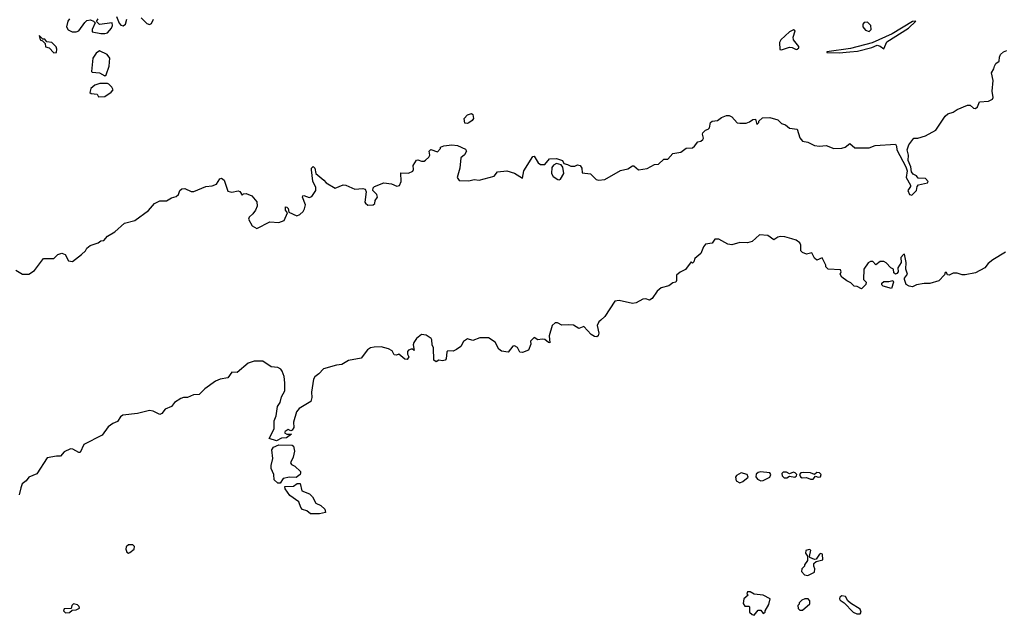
# Model space of a CAD drawing. Extents: x 2380107 to 2585170, y 384273 to 546161.
# Tile 183 of 256: x 2555024 to 2562546, y 418940 to 423490. Entities that reach past the tile are written whole.
import ezdxf

# ---------------------------------------------------------------- set-up
doc = ezdxf.new("R2010")
doc.units = 0

msp = doc.modelspace()

# ---------------------------------------------------------------- linework, layer by layer
at = {"layer": '0CON05XD'}
for points in [[(2555405, 423497.5), (2555391.7, 423478.3), (2555382.5, 423435), (2555395, 423412.5), (2555425, 423396.7), (2555455, 423396.2), (2555475.8, 423404.2), (2555521.3, 423468.7), (2555537.1, 423482.9), (2555565, 423488.8), (2555588.8, 423478.8), (2555600, 423465), (2555576.7, 423415), (2555577, 423397), (2555645, 423383.8), (2555675, 423383.3), (2555695, 423390), (2555726.7, 423425), (2555732.5, 423445), (2555730, 423465), (2555635, 423453.8), (2555610, 423475), (2555623.6, 423496.4)], [(2555765, 423513.3), (2555783.9, 423463.9), (2555797, 423447), (2555815, 423442.5), (2555832.5, 423455), (2555843.3, 423495)], [(2555953, 423503), (2555995, 423460), (2556017, 423453), (2556030, 423460), (2556047, 423493)], [(2561285, 423236.7), (2561365, 423243.3), (2561425, 423250.6), (2561535, 423278.1), (2561575, 423294.3), (2561597.9, 423287.9), (2561625, 423267.5), (2561649.1, 423320.9), (2561813.8, 423425), (2561870, 423480), (2561844.1, 423475.9), (2561688.3, 423381.7), (2561536.7, 423313.3), (2561370.9, 423269.1), (2561190, 423245), (2561190, 423240), (2561285, 423236.7)], [(2561515, 423400), (2561529.4, 423415), (2561526.2, 423446.2), (2561500.7, 423470.7), (2561475, 423467.8), (2561464.5, 423455), (2561465.5, 423435), (2561485, 423410.8), (2561515, 423400)], [(2555285, 423237.5), (2555305, 423240), (2555307.5, 423265), (2555301.7, 423281.7), (2555270, 423315), (2555231.7, 423321.7), (2555215, 423340), (2555201.7, 423341.7), (2555171.7, 423368.3), (2555180, 423335), (2555198.3, 423328.3), (2555218.3, 423308.3), (2555221.7, 423281.7), (2555250, 423275), (2555285, 423237.5)], [(2560845, 423260), (2560905, 423280), (2560925, 423276.9), (2560955, 423261.4), (2560965, 423264.2), (2560975.5, 423274.5), (2560975.6, 423285), (2560936, 423335), (2560932.7, 423357.3), (2560947.5, 423405), (2560935, 423412.5), (2560905, 423396.2), (2560840, 423335), (2560830, 423315), (2560832.5, 423262.5), (2560845, 423260)], [(2555675, 423060), (2555685, 423070), (2555707.5, 423135), (2555713.8, 423195), (2555693.6, 423223.6), (2555635, 423252.5), (2555607.5, 423235), (2555582.5, 423195), (2555572.5, 423095), (2555578.3, 423088.3), (2555633.9, 423083.9), (2555675, 423060)], [(2557346.7, 422265), (2557365, 422243.3), (2557435, 422202.5), (2557495, 422227.8), (2557515.5, 422225.5), (2557585, 422194.2), (2557645, 422200), (2557662.5, 422195), (2557671.2, 422175), (2557661.2, 422095), (2557665, 422087.5), (2557685, 422073.8), (2557725, 422076.7), (2557736.2, 422085), (2557740, 422110), (2557757.5, 422135), (2557752.5, 422155), (2557722.5, 422185), (2557723.3, 422205), (2557733.9, 422216.1), (2557806.4, 422243.6), (2557865, 422236.2), (2557905, 422217.5), (2557925, 422222.5), (2557938, 422255), (2557935, 422320), (2557995, 422318.8), (2558028, 422332), (2558033.3, 422345), (2558030, 422375), (2558055, 422416.7), (2558065, 422420), (2558095, 422410), (2558115, 422410), (2558125, 422416.7), (2558150.7, 422439.3), (2558157.5, 422455), (2558152.5, 422485), (2558165, 422497.5), (2558215, 422480), (2558240, 422505), (2558240, 422515), (2558265, 422527.5), (2558325, 422533.3), (2558367.7, 422527.7), (2558430, 422500), (2558437.5, 422485), (2558423, 422457), (2558393.8, 422435), (2558385.8, 422355), (2558366.7, 422285), (2558381.7, 422261.7), (2558455, 422260), (2558495, 422270), (2558535, 422263.8), (2558649.2, 422295), (2558675, 422326.7), (2558745, 422334.4), (2558805, 422316.9), (2558865, 422280), (2558875.8, 422335), (2558943.9, 422446.1), (2558955, 422447.5), (2558985.5, 422395.5), (2559003, 422383), (2559035.7, 422384.3), (2559072.3, 422427.7), (2559125, 422430), (2559170, 422415), (2559181.7, 422391.7), (2559210, 422385), (2559235, 422370), (2559265, 422370), (2559285, 422380), (2559305, 422376.7), (2559317.5, 422355), (2559321.2, 422321.2), (2559385, 422312), (2559429.1, 422269.1), (2559445, 422264.5), (2559495, 422270), (2559615, 422338.1), (2559669.7, 422350.3), (2559705, 422373.3), (2559715, 422373.3), (2559751.9, 422341.9), (2559817.6, 422352.4), (2559875, 422383.3), (2559905, 422387.5), (2559945, 422423.3), (2559975, 422424), (2560015, 422468), (2560075, 422477.5), (2560115, 422507.5), (2560165, 422510), (2560180, 422525), (2560204.2, 422555.8), (2560227.9, 422562.1), (2560244.2, 422575), (2560248.1, 422585), (2560240, 422615), (2560243.8, 422625), (2560262.7, 422647.3), (2560285, 422654), (2560293.8, 422665), (2560301.2, 422705), (2560315, 422714), (2560355, 422720), (2560385, 422742.5), (2560425, 422757.5), (2560445, 422757.5), (2560465, 422746.7), (2560505, 422703.3), (2560525, 422698.8), (2560575, 422700), (2560600.7, 422709.3), (2560625, 422727.5), (2560645, 422730), (2560655, 422690), (2560670, 422705), (2560670, 422715), (2560699.3, 422740.7), (2560753.9, 422743.9), (2560815, 422725.8), (2560845, 422696.7), (2560875, 422686), (2560905, 422661.2), (2560965, 422652.5), (2560985, 422587.5), (2561005, 422563.3), (2561045, 422553.8), (2561095, 422528), (2561135, 422523.8), (2561185, 422528), (2561245, 422505.6), (2561305, 422508.6), (2561330, 422515), (2561365, 422543.3), (2561405, 422512), (2561515, 422510), (2561560.4, 422529.5), (2561715, 422538.8), (2561723.8, 422525), (2561725.7, 422495), (2561793.5, 422365), (2561803.5, 422335), (2561795.8, 422285), (2561830.8, 422225), (2561830.8, 422215), (2561808, 422185), (2561822, 422155), (2561839.4, 422150.6), (2561875.4, 422184.6), (2561880, 422215), (2561891.7, 422228.3), (2561958.8, 422245), (2561963.8, 422255), (2561945, 422277.5), (2561888.6, 422278.6), (2561875, 422298), (2561851.2, 422311.2), (2561838.3, 422328.3), (2561832.9, 422365), (2561811.2, 422415), (2561813.1, 422455), (2561804.4, 422495), (2561816.6, 422533.4), (2561855, 422584), (2561885, 422585.8), (2561945, 422602), (2562023.3, 422645), (2562095, 422753.3), (2562115, 422772), (2562155, 422782.5), (2562187, 422803), (2562265, 422836.7), (2562285, 422837.5), (2562310, 422815), (2562325, 422812.5), (2562342.5, 422825), (2562356.4, 422863.6), (2562425, 422868.8), (2562455, 422883.3), (2562461.2, 422895), (2562452.5, 422945), (2562460, 423025), (2562447.5, 423085), (2562467.5, 423115), (2562472.5, 423135), (2562482.5, 423155), (2562506.1, 423173.9), (2562508.8, 423205), (2562518, 423225), (2562540, 423245), (2562565, 423254.4)], [(2555625, 422900), (2555675, 422902.5), (2555723, 422937), (2555737.5, 422955), (2555727.5, 422975), (2555705, 422997.5), (2555695, 423002.5), (2555637, 423003), (2555599.3, 422990.7), (2555567.5, 422965), (2555560, 422935), (2555570, 422925), (2555615, 422920), (2555625, 422900)], [(2558445, 422697.5), (2558425, 422700), (2558420, 422735), (2558445, 422763.8), (2558475, 422773.3), (2558486.7, 422765), (2558490, 422735), (2558480, 422720), (2558455, 422703.3), (2558445, 422697.5)], [(2554995, 421577.1), (2555045, 421545.7), (2555095, 421546), (2555137.1, 421575), (2555205, 421666.2), (2555285, 421666.7), (2555315, 421697.5), (2555345, 421706.7), (2555371.2, 421695), (2555397.7, 421647.7), (2555427.3, 421642.7), (2555497.5, 421695), (2555526.7, 421725), (2555537.5, 421745), (2555562.5, 421765), (2555623.9, 421786.1), (2555645, 421800), (2555667, 421803), (2555695, 421837.5), (2555751.3, 421868.7), (2555825, 421935.8), (2555905, 421956.7), (2556007.7, 422032.3), (2556054.6, 422085.5), (2556095, 422105.6), (2556145, 422105.8), (2556185, 422128.8), (2556219.7, 422140.3), (2556236.7, 422155), (2556247.5, 422185), (2556261.7, 422198.3), (2556285, 422200), (2556335, 422178.8), (2556355, 422178), (2556445, 422216.2), (2556495, 422220), (2556526.9, 422233.1), (2556552.5, 422275), (2556565, 422280), (2556586.7, 422265), (2556615, 422180), (2556645, 422172.5), (2556693, 422183), (2556706.4, 422176.4), (2556725, 422150), (2556735, 422160), (2556755, 422162.5), (2556796.7, 422145), (2556835, 422097.5), (2556838.8, 422065), (2556826, 422035), (2556805, 422006), (2556777.7, 421982.3), (2556772, 421965), (2556800, 421915), (2556835, 421895.7), (2556934, 421946), (2557005, 421940.5), (2557044, 421955), (2557070, 422015), (2557054.2, 422035), (2557055, 422060), (2557065, 422058.8), (2557075, 422047.5), (2557080, 422020), (2557142.1, 421992.1), (2557165, 422000.8), (2557190.8, 422025), (2557201.1, 422045), (2557206.4, 422076.4), (2557184.2, 422135), (2557186.7, 422143.3), (2557195, 422146.2), (2557235, 422132.9), (2557255, 422139.2), (2557286, 422185), (2557287.3, 422207.3), (2557264.2, 422255.8), (2557252.3, 422342.3), (2557254, 422356), (2557265, 422367.5), (2557280, 422355), (2557287.5, 422315), (2557346.7, 422265)], [(2559145, 422266.7), (2559155, 422272.5), (2559180, 422315), (2559174.2, 422364.2), (2559161.2, 422381.2), (2559125, 422392), (2559101.1, 422378.9), (2559089.2, 422360.8), (2559086.9, 422315), (2559100.9, 422290.9), (2559135, 422270), (2559145, 422266.7)], [(2562555, 421713.3), (2562457.5, 421655), (2562422.3, 421627.7), (2562396.7, 421595), (2562326.7, 421555), (2562248.1, 421541.9), (2562225, 421540.8), (2562185, 421554), (2562156.2, 421553.8), (2562125, 421537.5), (2562111.7, 421541.7), (2562105, 421560), (2562095, 421560), (2562088.3, 421541.7), (2562045, 421496.2), (2561976.4, 421473.6), (2561935, 421474.2), (2561875, 421464), (2561845, 421449.4), (2561820, 421455), (2561797, 421467), (2561783.8, 421505), (2561784, 421515), (2561807.5, 421545), (2561794.2, 421585), (2561796.2, 421635), (2561785, 421700), (2561775, 421697.5), (2561756.1, 421673.9), (2561758, 421635), (2561733.3, 421595), (2561736, 421565), (2561725, 421550), (2561715, 421546.7), (2561702.5, 421555), (2561700, 421585), (2561680, 421595), (2561643, 421633), (2561625, 421642.5), (2561598.3, 421641.7), (2561565, 421617.5), (2561541.7, 421641.7), (2561525, 421642.5), (2561505, 421632.5), (2561472.5, 421585), (2561470, 421505), (2561490, 421485), (2561488.3, 421468.3), (2561455, 421433.3), (2561421.7, 421451.7), (2561400, 421455), (2561375, 421480), (2561343.9, 421493.9), (2561305, 421522.5), (2561292.5, 421545), (2561300, 421565), (2561295, 421580), (2561200, 421585), (2561181.7, 421601.7), (2561182.5, 421615), (2561155, 421670), (2561115, 421653.3), (2561095, 421667.5), (2561075, 421710), (2561035, 421698.8), (2561005, 421711.2), (2560991.2, 421725), (2560991.7, 421768.3), (2560984.3, 421785), (2560956.2, 421806.2), (2560922, 421815), (2560870.6, 421830.6), (2560836.8, 421833.2), (2560815, 421828.1), (2560785, 421808.8), (2560740.9, 421840.9), (2560675, 421846.9), (2560620, 421795), (2560583.9, 421786.1), (2560525, 421788), (2560465, 421769.2), (2560435, 421775.8), (2560365, 421812.5), (2560335, 421813.3), (2560315, 421783.3), (2560263.3, 421775), (2560247.5, 421755), (2560227.5, 421705), (2560182.5, 421665), (2560175, 421640), (2560165, 421630), (2560155, 421640), (2560109.6, 421580.5), (2560069.3, 421560.7), (2560041.7, 421538.3), (2560043, 421497), (2560036.2, 421483.8), (2560015, 421480), (2559984.2, 421455.8), (2559925, 421441.4), (2559894.4, 421415), (2559855, 421360.8), (2559835, 421347.5), (2559807.2, 421357.2), (2559785.5, 421355.5), (2559735, 421328.2), (2559705, 421322.2), (2559605, 421344.4), (2559570.3, 421339.7), (2559495, 421221.4), (2559465, 421195.7), (2559447.5, 421182.5), (2559435.6, 421155), (2559447.5, 421095), (2559443.8, 421076.2), (2559433, 421067), (2559415, 421068.8), (2559390, 421085), (2559335, 421146), (2559295, 421130), (2559255, 421156.2), (2559215, 421160), (2559165, 421155.6), (2559133.7, 421173.7), (2559115, 421174.4), (2559092.5, 421155), (2559068, 421075), (2559075, 421022.5), (2559065, 421023.3), (2559035, 421046.7), (2559015, 421050), (2558983.6, 421043.6), (2558955, 421062.5), (2558927.5, 421035), (2558928.3, 421011.7), (2558910, 420965), (2558865, 420947.5), (2558845, 420950), (2558826.4, 420986.4), (2558805, 420997.5), (2558792.5, 420995), (2558755, 420950), (2558705, 420956.7), (2558685, 420973.3), (2558656.4, 421026.4), (2558605, 421058.8), (2558539.3, 421060.7), (2558485, 421040), (2558445, 421053.3), (2558415, 421032.5), (2558395, 420993.3), (2558360.4, 420969.5), (2558335, 420956.7), (2558295, 420960), (2558288.3, 420951.7), (2558281.7, 420898.3), (2558275, 420890), (2558255, 420883.3), (2558225, 420890), (2558205, 420877.5), (2558188.3, 420888.3), (2558185, 420982.5), (2558174.2, 421005), (2558173.8, 421043.8), (2558166.7, 421055), (2558130, 421080), (2558095, 421085.8), (2558056.3, 421053.7), (2558035.4, 421025), (2558030, 421005), (2558036.7, 420963.3), (2558025, 420972.5), (2558015, 420972), (2557995, 420966), (2557988, 420955), (2557985.9, 420935.9), (2557997.5, 420915), (2557985, 420894), (2557966.4, 420896.4), (2557920, 420935), (2557901.7, 420928.3), (2557885, 420930), (2557869.6, 420959.5), (2557842.5, 420975), (2557785, 420990), (2557732.1, 420987.9), (2557705, 420982.9), (2557681.4, 420968.6), (2557632.5, 420905), (2557535.8, 420885.8), (2557485, 420855.6), (2557445, 420851.9), (2557345, 420824), (2557310, 420785), (2557278.9, 420761.1), (2557270, 420745), (2557252.7, 420645), (2557255.5, 420605), (2557247.8, 420572.2), (2557159.7, 420520.3), (2557138.2, 420495), (2557115.6, 420415), (2557117.5, 420375), (2557106.7, 420355), (2557095, 420350), (2557075, 420360), (2557052.5, 420345), (2557046.2, 420335), (2557065, 420322.5), (2557100, 420325), (2557063.3, 420295), (2557025, 420293.1), (2556985, 420273.1), (2556930.4, 420290.5), (2556968.5, 420365), (2556968.5, 420425), (2556984.6, 420465), (2556994.5, 420535), (2557014.1, 420565.9), (2557025, 420608), (2557050.8, 420655), (2557050.9, 420715), (2557043.4, 420765), (2557030.4, 420805), (2557019.3, 420819.3), (2556995, 420832), (2556945, 420838), (2556881.8, 420881.8), (2556815, 420881), (2556768.6, 420865), (2556685, 420795.5), (2556645, 420797.1), (2556614.4, 420755), (2556555, 420742.7), (2556521.2, 420728.8), (2556439.8, 420670.2), (2556395, 420628), (2556353, 420623), (2556305, 420602.7), (2556275, 420603.1), (2556254.7, 420595.3), (2556206.7, 420565), (2556184.2, 420535.8), (2556135, 420514.4), (2556108.8, 420481.2), (2556095.4, 420474.6), (2556045, 420500.7), (2556015, 420505.8), (2555925, 420480.7), (2555811.2, 420468.8), (2555793.8, 420455), (2555770.6, 420419.4), (2555736, 420404), (2555701.3, 420378.7), (2555654.6, 420315), (2555514.6, 420245.3), (2555485, 420184.3), (2555475, 420184.3), (2555429.8, 420209.8), (2555411.5, 420211.5), (2555365, 420190), (2555335, 420155.6), (2555305, 420156), (2555235, 420142.3), (2555155, 420021.8), (2555093.4, 419995), (2555072.6, 419967.4), (2555043.1, 419945), (2555032.3, 419915), (2555020.5, 419859.5)], [(2561685, 421437.5), (2561620, 421455), (2561610, 421465), (2561611.7, 421478.3), (2561625, 421490), (2561665, 421490), (2561695, 421497.5), (2561700, 421485), (2561685, 421437.5)], [(2557015, 419950), (2556995, 419950), (2556967.5, 419975), (2556966.4, 420016.4), (2556945, 420062.5), (2556944.3, 420085), (2556957.3, 420137.3), (2556950.8, 420205), (2556964, 420225), (2557005, 420241.4), (2557105, 420240), (2557115, 420232.5), (2557124.3, 420194.3), (2557113.2, 420146.8), (2557094, 420105), (2557101.9, 420091.9), (2557125, 420079.2), (2557169.3, 420039.3), (2557170, 420025), (2557166.7, 420015), (2557137, 419993), (2557085, 419995.8), (2557037.5, 419985), (2557015, 419950)], [(2560685, 419968.1), (2560705, 419970), (2560755.9, 419994.1), (2560763.1, 420015), (2560755, 420027.9), (2560683, 420037), (2560665, 420031.9), (2560651.1, 420018.9), (2560647, 419997), (2560660.5, 419980.5), (2560685, 419968.1)], [(2560865, 419989.5), (2560885, 419990), (2560905, 420004), (2560945, 419996), (2560957.5, 420005), (2560960, 420015), (2560948.6, 420028.6), (2560935, 420032.5), (2560905, 420020), (2560882.5, 420032.5), (2560855.6, 420034.4), (2560847, 420023), (2560848.6, 420005), (2560865, 419989.5)], [(2560525, 419952), (2560548.1, 419961.9), (2560590, 419995), (2560582, 420015), (2560535, 420027.8), (2560501.4, 420008.6), (2560492.5, 419995), (2560498, 419968), (2560525, 419952)], [(2561085, 419980), (2561105, 420003.3), (2561125, 419994.3), (2561143.1, 419996.9), (2561148.1, 420015), (2561135, 420029.4), (2561115, 420031.4), (2561095, 420016.7), (2561065, 420028.1), (2561009.6, 420030.5), (2560992.3, 420027.7), (2560982.5, 420015), (2560988, 419998), (2561001.1, 419991.1), (2561035, 419992.9), (2561065, 419980), (2561085, 419980)], [(2557315, 419714.2), (2557245, 419714.2), (2557218.8, 419738.8), (2557185, 419748), (2557172.8, 419762.8), (2557155.7, 419805.7), (2557088.8, 419855), (2557052.5, 419905), (2557050, 419925), (2557115, 419926.7), (2557144.1, 419945.9), (2557165.8, 419945.8), (2557180.4, 419890.5), (2557237.3, 419867.3), (2557260, 419845), (2557287, 419797), (2557325, 419780), (2557355, 419750), (2557360, 419725), (2557315, 419714.2)], [(2555855, 419415.6), (2555865, 419418.6), (2555899.4, 419445), (2555902.2, 419465), (2555888.3, 419478.3), (2555855, 419477.3), (2555837.7, 419462.3), (2555835.4, 419445), (2555843.2, 419423.2), (2555855, 419415.6)], [(2561045, 419243.3), (2561095, 419270), (2561100, 419295), (2561090, 419315), (2561090, 419335), (2561108.3, 419351.7), (2561160, 419365), (2561158.3, 419408.3), (2561145, 419412.5), (2561135, 419407.5), (2561110, 419370), (2561095, 419367.5), (2561061.7, 419381.7), (2561058.3, 419388.3), (2561068.3, 419438.3), (2561055, 419442.5), (2561030, 419435), (2561027.5, 419415), (2561041.7, 419391.7), (2561041.7, 419358.3), (2561020, 419325), (2561020, 419315), (2561000, 419295), (2560997.5, 419275), (2561019.3, 419249.3), (2561045, 419243.3)], [(2560635, 418940), (2560665, 418980), (2560685, 418980), (2560703, 418953), (2560720, 418965), (2560720, 418975), (2560747, 419023), (2560757, 419067), (2560705, 419093.3), (2560635, 419102.5), (2560605, 419120), (2560585, 419120), (2560580, 419105), (2560590, 419095), (2560557.5, 419065), (2560550.7, 419030.7), (2560565, 419010), (2560595, 419010), (2560600, 419005), (2560600, 418965), (2560620, 418945), (2560635, 418940)], [(2561005, 418980), (2561061.7, 419028.3), (2561061.7, 419051.7), (2561047, 419067), (2561023, 419067), (2561000, 419055), (2560980, 419035), (2560980, 419025), (2560970, 419015), (2560971.7, 418991.7), (2560985, 418980), (2561005, 418980)], [(2561420.7, 418950.7), (2561445, 418952.5), (2561452.5, 418965), (2561445.9, 418985.9), (2561372.3, 419032.3), (2561351.7, 419051.7), (2561333, 419083), (2561305, 419087.5), (2561290.7, 419079.3), (2561287.5, 419065), (2561292.5, 419055), (2561322.5, 419035), (2561392.5, 418965), (2561420.7, 418950.7)], [(2555375, 418960), (2555405, 418962.5), (2555425, 418980), (2555455, 418982.5), (2555480, 418995), (2555478.3, 419008.3), (2555465, 419020), (2555435, 419027.5), (2555422.5, 419015), (2555418.3, 418991.7), (2555365, 418990), (2555360, 418975), (2555375, 418960)]]:
    msp.add_lwpolyline(points, dxfattribs=at)

doc.saveas('drawing.dxf')
